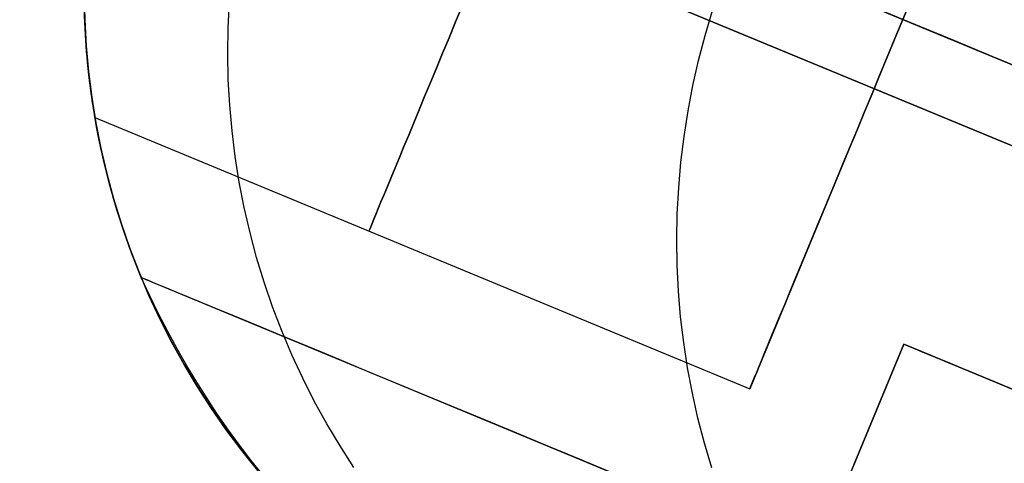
# Model space of a CAD drawing. Extents: x -3378 to 3007, y -425 to 173.
# Tile 238 of 256: x 347 to 367, y 6 to 15. Entities that reach past the tile are written whole.
import ezdxf

# ---------------------------------------------------------------- set-up
doc = ezdxf.new("R2010")
doc.units = 0
doc.layers.add('PREDEFINITO', color=7, linetype='CONTINUOUS')

msp = doc.modelspace()

# ---------------------------------------------------------------- linework, layer by layer
at = {"layer": 'PREDEFINITO'}
for p, q in [((367.598, 22.411, 1837.917), (361.475, 7.629, 1837.917)), ((367.598, 22.411, 2262), (361.475, 7.629, 2262)), ((367.598, 22.411, 1413.834), (361.475, 7.629, 1413.834)), ((381.633, 7.938, 2286.5), (349.297, 21.332, 2286.5)), ((381.633, 7.938, 2283.5), (349.297, 21.332, 2283.5)), ((349.297, 21.332, 2062.958), (381.633, 7.938, 2062.958)), ((349.297, 21.332, 2059.958), (381.633, 7.938, 2059.958)), ((349.297, 21.332, 1612.875), (381.633, 7.938, 1612.875)), ((349.297, 21.332, 1615.875), (381.633, 7.938, 1615.875)), ((381.059, 6.553, 2285), (348.792, 19.918, 2285)), ((348.792, 19.918, 2061.458), (381.059, 6.553, 2061.458)), ((348.792, 19.918, 1614.375), (381.059, 6.553, 1614.375)), ((348.166, 15.01, 2295), (348.155, 15.527, 2295)), ((348.155, 15.527, 1820), (348.166, 15.01, 1820)), ((348.166, 15.01, 2057.5), (348.155, 15.527, 2057.5)), ((351.036, 14.855, 2364.099), (351.061, 15.372, 2364.115)), ((360.581, 14.701, 2435.093), (360.729, 15.197, 2435.103)), ((348.167, 14.986, 1842.854), (348.162, 15.119, 1843.004)), ((348.162, 15.119, 1832.83), (348.167, 14.986, 1832.98)), ((348.167, 14.986, 2266.937), (348.162, 15.119, 2267.087)), ((348.162, 15.119, 2256.913), (348.167, 14.986, 2257.063)), ((348.167, 14.986, 1418.771), (348.162, 15.119, 1418.921)), ((348.162, 15.119, 1408.747), (348.167, 14.986, 1408.897)), ((348.174, 14.838, 1346.449), (348.163, 15.086, 1346.345)), ((348.195, 14.493, 2295), (348.166, 15.01, 2295)), ((348.166, 15.01, 1820), (348.195, 14.493, 1820)), ((348.195, 14.493, 2057.5), (348.166, 15.01, 2057.5)), ((348.173, 14.857, 1842.701), (348.167, 14.986, 1842.854)), ((348.167, 14.986, 1832.98), (348.173, 14.857, 1833.133)), ((348.173, 14.857, 2266.784), (348.167, 14.986, 2266.937)), ((348.167, 14.986, 2257.063), (348.173, 14.857, 2257.216)), ((348.173, 14.857, 1418.618), (348.167, 14.986, 1418.771)), ((348.167, 14.986, 1408.897), (348.173, 14.857, 1409.05)), ((348.18, 14.732, 1842.545), (348.173, 14.857, 1842.701)), ((348.173, 14.857, 1833.133), (348.18, 14.732, 1833.289)), ((348.18, 14.732, 2266.628), (348.173, 14.857, 2266.784)), ((348.173, 14.857, 2257.216), (348.18, 14.732, 2257.372)), ((348.18, 14.732, 1418.462), (348.173, 14.857, 1418.618)), ((348.173, 14.857, 1409.05), (348.18, 14.732, 1409.206)), ((348.188, 14.592, 1346.557), (348.174, 14.838, 1346.449)), ((351.028, 14.337, 2364.082), (351.036, 14.855, 2364.099)), ((348.187, 14.61, 1842.386), (348.18, 14.732, 1842.545)), ((348.18, 14.732, 1833.289), (348.187, 14.61, 1833.448)), ((348.187, 14.61, 2266.469), (348.18, 14.732, 2266.628)), ((348.18, 14.732, 2257.372), (348.187, 14.61, 2257.531)), ((348.187, 14.61, 1418.303), (348.18, 14.732, 1418.462)), ((348.18, 14.732, 1409.206), (348.187, 14.61, 1409.365)), ((348.195, 14.491, 1842.224), (348.187, 14.61, 1842.386)), ((348.187, 14.61, 1833.448), (348.195, 14.491, 1833.61)), ((348.195, 14.491, 2266.307), (348.187, 14.61, 2266.469)), ((348.187, 14.61, 2257.531), (348.195, 14.491, 2257.693)), ((348.195, 14.491, 1418.141), (348.187, 14.61, 1418.303)), ((348.187, 14.61, 1409.365), (348.195, 14.491, 1409.527)), ((348.207, 14.343, 1346.67), (348.188, 14.592, 1346.557)), ((360.449, 14.201, 2435.08), (360.581, 14.701, 2435.093)), ((348.242, 13.977, 2295), (348.195, 14.493, 2295)), ((348.195, 14.493, 1820), (348.242, 13.977, 1820)), ((348.242, 13.977, 2057.5), (348.195, 14.493, 2057.5)), ((348.204, 14.377, 1842.06), (348.195, 14.491, 1842.224)), ((348.195, 14.491, 1833.61), (348.204, 14.377, 1833.774)), ((348.204, 14.377, 2266.143), (348.195, 14.491, 2266.307)), ((348.195, 14.491, 2257.693), (348.204, 14.377, 2257.857)), ((348.204, 14.377, 1417.977), (348.195, 14.491, 1418.141)), ((348.195, 14.491, 1409.527), (348.204, 14.377, 1409.691)), ((348.214, 14.267, 1841.893), (348.204, 14.377, 1842.06)), ((348.204, 14.377, 1833.774), (348.214, 14.267, 1833.941)), ((348.214, 14.267, 2265.976), (348.204, 14.377, 2266.143)), ((348.204, 14.377, 2257.857), (348.214, 14.267, 2258.024)), ((348.214, 14.267, 1417.81), (348.204, 14.377, 1417.977)), ((348.204, 14.377, 1409.691), (348.214, 14.267, 1409.858)), ((348.23, 14.095, 1346.786), (348.207, 14.343, 1346.67)), ((348.223, 14.16, 1841.723), (348.214, 14.267, 1841.893)), ((348.214, 14.267, 1833.941), (348.223, 14.16, 1834.111)), ((348.223, 14.16, 2265.806), (348.214, 14.267, 2265.976)), ((348.214, 14.267, 2258.024), (348.223, 14.16, 2258.194)), ((348.223, 14.16, 1417.64), (348.214, 14.267, 1417.81)), ((348.214, 14.267, 1409.858), (348.223, 14.16, 1410.028)), ((351.039, 13.82, 2364.063), (351.028, 14.337, 2364.082)), ((360.335, 13.696, 2435.064), (360.449, 14.201, 2435.08)), ((348.234, 14.058, 1841.551), (348.223, 14.16, 1841.723)), ((348.223, 14.16, 1834.111), (348.234, 14.058, 1834.283)), ((348.234, 14.058, 2265.634), (348.223, 14.16, 2265.806)), ((348.223, 14.16, 2258.194), (348.234, 14.058, 2258.366)), ((348.234, 14.058, 1417.468), (348.223, 14.16, 1417.64)), ((348.223, 14.16, 1410.028), (348.234, 14.058, 1410.2)), ((348.257, 13.849, 1346.905), (348.23, 14.095, 1346.786)), ((348.244, 13.961, 1841.376), (348.234, 14.058, 1841.551)), ((348.234, 14.058, 1834.283), (348.244, 13.961, 1834.458)), ((348.244, 13.961, 2265.459), (348.234, 14.058, 2265.634)), ((348.234, 14.058, 2258.366), (348.244, 13.961, 2258.541)), ((348.244, 13.961, 1417.293), (348.234, 14.058, 1417.468)), ((348.234, 14.058, 1410.2), (348.244, 13.961, 1410.375)), ((348.307, 13.463, 2295), (348.242, 13.977, 2295)), ((348.242, 13.977, 1820), (348.307, 13.463, 1820)), ((348.307, 13.463, 2057.5), (348.242, 13.977, 2057.5)), ((348.254, 13.867, 1841.199), (348.244, 13.961, 1841.376)), ((348.244, 13.961, 1834.458), (348.254, 13.867, 1834.635)), ((348.254, 13.867, 2265.282), (348.244, 13.961, 2265.459)), ((348.244, 13.961, 2258.541), (348.254, 13.867, 2258.718)), ((348.254, 13.867, 1417.116), (348.244, 13.961, 1417.293)), ((348.244, 13.961, 1410.375), (348.254, 13.867, 1410.552)), ((348.265, 13.778, 1841.02), (348.254, 13.867, 1841.199)), ((348.254, 13.867, 1834.635), (348.265, 13.778, 1834.814)), ((348.265, 13.778, 2265.103), (348.254, 13.867, 2265.282)), ((348.254, 13.867, 2258.718), (348.265, 13.778, 2258.897)), ((348.265, 13.778, 1416.937), (348.254, 13.867, 1417.116)), ((348.254, 13.867, 1410.552), (348.265, 13.778, 1410.731)), ((348.287, 13.605, 1347.027), (348.257, 13.849, 1346.905)), ((351.067, 13.303, 2364.043), (351.039, 13.82, 2364.063)), ((348.276, 13.694, 1840.838), (348.265, 13.778, 1841.02)), ((348.265, 13.778, 1834.814), (348.276, 13.694, 1834.996)), ((348.276, 13.694, 2264.921), (348.265, 13.778, 2265.103)), ((348.265, 13.778, 2258.897), (348.276, 13.694, 2259.079)), ((348.276, 13.694, 1416.755), (348.265, 13.778, 1416.937)), ((348.265, 13.778, 1410.731), (348.276, 13.694, 1410.913)), ((348.286, 13.614, 1840.653), (348.276, 13.694, 1840.838)), ((348.276, 13.694, 1834.996), (348.286, 13.614, 1835.18)), ((348.286, 13.614, 2264.737), (348.276, 13.694, 2264.921)), ((348.276, 13.694, 2259.079), (348.286, 13.614, 2259.263)), ((348.286, 13.614, 1416.57), (348.276, 13.694, 1416.755)), ((348.276, 13.694, 1410.913), (348.286, 13.614, 1411.097)), ((348.296, 13.539, 1840.467), (348.286, 13.614, 1840.653)), ((348.286, 13.614, 1835.18), (348.296, 13.539, 1835.366)), ((348.296, 13.539, 2264.55), (348.286, 13.614, 2264.737)), ((348.286, 13.614, 2259.263), (348.296, 13.539, 2259.45)), ((348.296, 13.539, 1416.384), (348.286, 13.614, 1416.57)), ((348.286, 13.614, 1411.097), (348.296, 13.539, 1411.283)), ((348.322, 13.359, 1347.154), (348.287, 13.605, 1347.027)), ((360.238, 13.188, 2435.045), (360.335, 13.696, 2435.064)), ((348.306, 13.47, 1840.279), (348.296, 13.539, 1840.467)), ((348.296, 13.539, 1835.366), (348.306, 13.47, 1835.554)), ((348.306, 13.47, 2264.362), (348.296, 13.539, 2264.55)), ((348.296, 13.539, 2259.45), (348.306, 13.47, 2259.638)), ((348.306, 13.47, 1416.196), (348.296, 13.539, 1416.384)), ((348.296, 13.539, 1411.283), (348.306, 13.47, 1411.471)), ((348.315, 13.405, 1840.09), (348.306, 13.47, 1840.279)), ((348.306, 13.47, 1835.554), (348.315, 13.405, 1835.744)), ((348.315, 13.405, 2264.173), (348.306, 13.47, 2264.362)), ((348.306, 13.47, 2259.638), (348.315, 13.405, 2259.827)), ((348.315, 13.405, 1416.006), (348.306, 13.47, 1416.196)), ((348.306, 13.47, 1411.471), (348.315, 13.405, 1411.661)), ((348.389, 12.952, 2295), (348.307, 13.463, 2295)), ((348.307, 13.463, 1820), (348.389, 12.952, 1820)), ((348.389, 12.952, 2057.5), (348.307, 13.463, 2057.5)), ((348.324, 13.346, 1839.898), (348.315, 13.405, 1840.09)), ((348.315, 13.405, 1835.744), (348.324, 13.346, 1835.936)), ((348.324, 13.346, 2263.981), (348.315, 13.405, 2264.173)), ((348.315, 13.405, 2259.827), (348.324, 13.346, 2260.019)), ((348.324, 13.346, 1415.815), (348.315, 13.405, 1416.006)), ((348.315, 13.405, 1411.661), (348.324, 13.346, 1411.853)), ((348.361, 13.115, 1347.284), (348.322, 13.359, 1347.154)), ((348.332, 13.292, 1839.705), (348.324, 13.346, 1839.898)), ((348.324, 13.346, 1835.936), (348.332, 13.292, 1836.129)), ((348.332, 13.292, 2263.788), (348.324, 13.346, 2263.981)), ((348.324, 13.346, 2260.019), (348.332, 13.292, 2260.212)), ((348.332, 13.292, 1415.622), (348.324, 13.346, 1415.815)), ((348.324, 13.346, 1411.853), (348.332, 13.292, 1412.046)), ((348.34, 13.243, 1839.51), (348.332, 13.292, 1839.705)), ((348.332, 13.292, 1836.129), (348.34, 13.243, 1836.324)), ((348.34, 13.243, 2263.593), (348.332, 13.292, 2263.788)), ((348.332, 13.292, 2260.212), (348.34, 13.243, 2260.407)), ((348.34, 13.243, 1415.427), (348.332, 13.292, 1415.622)), ((348.332, 13.292, 1412.046), (348.34, 13.243, 1412.241)), ((348.347, 13.199, 1839.314), (348.34, 13.243, 1839.51)), ((348.34, 13.243, 1836.324), (348.347, 13.199, 1836.52)), ((348.347, 13.199, 2263.397), (348.34, 13.243, 2263.593)), ((348.34, 13.243, 2260.407), (348.347, 13.199, 2260.603)), ((348.347, 13.199, 1415.231), (348.34, 13.243, 1415.427)), ((348.34, 13.243, 1412.241), (348.347, 13.199, 1412.437)), ((351.113, 12.788, 2364.021), (351.067, 13.303, 2364.043)), ((348.353, 13.162, 1839.116), (348.347, 13.199, 1839.314)), ((348.347, 13.199, 1836.52), (348.353, 13.162, 1836.718)), ((348.353, 13.162, 2263.199), (348.347, 13.199, 2263.397)), ((348.347, 13.199, 2260.603), (348.353, 13.162, 2260.801)), ((348.353, 13.162, 1415.033), (348.347, 13.199, 1415.231)), ((348.347, 13.199, 1412.437), (348.353, 13.162, 1412.634)), ((348.358, 13.13, 1838.918), (348.353, 13.162, 1839.116)), ((348.353, 13.162, 1836.718), (348.358, 13.13, 1836.916)), ((348.358, 13.13, 2263.001), (348.353, 13.162, 2263.199)), ((348.353, 13.162, 2260.801), (348.358, 13.13, 2260.999)), ((348.358, 13.13, 1414.835), (348.353, 13.162, 1415.033)), ((348.353, 13.162, 1412.634), (348.358, 13.13, 1412.833)), ((348.363, 13.104, 1838.719), (348.358, 13.13, 1838.918)), ((348.358, 13.13, 1836.916), (348.363, 13.104, 1837.115)), ((348.363, 13.104, 2262.802), (348.358, 13.13, 2263.001)), ((348.358, 13.13, 2260.999), (348.363, 13.104, 2261.198)), ((348.363, 13.104, 1414.636), (348.358, 13.13, 1414.835)), ((348.358, 13.13, 1412.833), (348.363, 13.104, 1413.032)), ((348.404, 12.872, 1347.416), (348.361, 13.115, 1347.284)), ((348.366, 13.083, 1838.519), (348.363, 13.104, 1838.719)), ((348.363, 13.104, 1837.115), (348.366, 13.083, 1837.315)), ((348.366, 13.083, 2262.602), (348.363, 13.104, 2262.802)), ((348.363, 13.104, 2261.198), (348.366, 13.083, 2261.398)), ((348.366, 13.083, 1414.436), (348.363, 13.104, 1414.636)), ((348.363, 13.104, 1413.032), (348.366, 13.083, 1413.232)), ((348.369, 13.068, 1838.319), (348.366, 13.083, 1838.519)), ((348.366, 13.083, 1837.315), (348.369, 13.068, 1837.515)), ((348.369, 13.068, 2262.402), (348.366, 13.083, 2262.602)), ((348.366, 13.083, 2261.398), (348.369, 13.068, 2261.598)), ((348.369, 13.068, 1414.236), (348.366, 13.083, 1414.436)), ((348.366, 13.083, 1413.232), (348.369, 13.068, 1413.432)), ((348.37, 13.06, 1838.118), (348.369, 13.068, 1838.319)), ((348.369, 13.068, 1837.515), (348.37, 13.06, 1837.716)), ((348.37, 13.06, 2262.201), (348.369, 13.068, 2262.402)), ((348.369, 13.068, 2261.598), (348.37, 13.06, 2261.799)), ((348.37, 13.06, 1414.035), (348.369, 13.068, 1414.236)), ((348.369, 13.068, 1413.432), (348.37, 13.06, 1413.633)), ((348.371, 13.057, 1837.917), (348.37, 13.06, 1838.118)), ((348.37, 13.06, 1837.716), (348.371, 13.057, 1837.917)), ((348.371, 13.057, 2262), (348.37, 13.06, 2262.201)), ((348.37, 13.06, 2261.799), (348.371, 13.057, 2262)), ((348.371, 13.057, 1413.834), (348.37, 13.06, 1414.035)), ((348.37, 13.06, 1413.633), (348.371, 13.057, 1413.834)), ((348.371, 13.057, 1837.917), (361.475, 7.629, 1837.917)), ((348.371, 13.057, 2262), (361.475, 7.629, 2262)), ((348.371, 13.057, 1413.834), (361.475, 7.629, 1413.834)), ((360.158, 12.676, 2435.022), (360.238, 13.188, 2435.045)), ((348.489, 12.444, 2295), (348.389, 12.952, 2295)), ((348.389, 12.952, 1820), (348.489, 12.444, 1820)), ((348.489, 12.444, 2057.5), (348.389, 12.952, 2057.5)), ((348.45, 12.632, 1347.551), (348.404, 12.872, 1347.416)), ((348.501, 12.39, 1347.691), (348.45, 12.632, 1347.551)), ((351.176, 12.274, 2363.998), (351.113, 12.788, 2364.021)), ((360.095, 12.163, 2434.997), (360.158, 12.676, 2435.022)), ((348.606, 11.939, 2295), (348.489, 12.444, 2295)), ((348.489, 12.444, 1820), (348.606, 11.939, 1820)), ((348.606, 11.939, 2057.5), (348.489, 12.444, 2057.5)), ((348.555, 12.15, 1347.834), (348.501, 12.39, 1347.691)), ((351.258, 11.764, 2363.974), (351.176, 12.274, 2363.998)), ((348.675, 11.678, 1348.126), (348.555, 12.15, 1347.834)), ((360.051, 11.648, 2434.968), (360.095, 12.163, 2434.997)), ((348.741, 11.439, 2295), (348.606, 11.939, 2295)), ((348.606, 11.939, 1820), (348.741, 11.439, 1820)), ((348.741, 11.439, 2057.5), (348.606, 11.939, 2057.5)), ((348.81, 11.206, 1348.433), (348.675, 11.678, 1348.126)), ((351.357, 11.256, 2363.948), (351.258, 11.764, 2363.974)), ((360.023, 11.132, 2434.936), (360.051, 11.648, 2434.968)), ((348.893, 10.944, 2295), (348.741, 11.439, 2295)), ((348.741, 11.439, 1820), (348.893, 10.944, 1820)), ((348.893, 10.944, 2057.5), (348.741, 11.439, 2057.5)), ((351.473, 10.752, 2363.921), (351.357, 11.256, 2363.948)), ((348.96, 10.744, 1348.75), (348.81, 11.206, 1348.433)), ((360.014, 10.615, 2434.901), (360.023, 11.132, 2434.936)), ((349.062, 10.455, 2295), (348.893, 10.944, 2295)), ((348.893, 10.944, 1820), (349.062, 10.455, 1820)), ((349.062, 10.455, 2057.5), (348.893, 10.944, 2057.5)), ((349.122, 10.293, 1349.074), (348.96, 10.744, 1348.75)), ((351.606, 10.253, 2363.892), (351.473, 10.752, 2363.921)), ((349.248, 9.972, 2295), (349.062, 10.455, 2295)), ((349.062, 10.455, 1820), (349.248, 9.972, 1820)), ((349.248, 9.972, 2057.5), (349.062, 10.455, 2057.5)), ((360.022, 10.099, 2434.863), (360.014, 10.615, 2434.901)), ((349.297, 9.852, 1349.406), (349.122, 10.293, 1349.074)), ((351.757, 9.758, 2363.863), (351.606, 10.253, 2363.892)), ((360.047, 9.583, 2434.822), (360.022, 10.099, 2434.863)), ((349.45, 9.495, 2295), (349.248, 9.972, 2295)), ((349.248, 9.972, 1820), (349.45, 9.495, 1820)), ((349.45, 9.495, 2057.5), (349.248, 9.972, 2057.5)), ((349.297, 9.852, 1820), (349.297, 9.852, 1349.406)), ((349.297, 9.852, 2295), (349.297, 9.852, 1820)), ((351.925, 9.269, 2363.832), (351.757, 9.758, 2363.863)), ((349.669, 9.025, 2295), (349.45, 9.495, 2295)), ((349.45, 9.495, 1820), (349.669, 9.025, 1820)), ((349.669, 9.025, 2057.5), (349.45, 9.495, 2057.5)), ((360.09, 9.069, 2434.778), (360.047, 9.583, 2434.822)), ((352.109, 8.786, 2363.8), (351.925, 9.269, 2363.832)), ((360.151, 8.557, 2434.732), (360.09, 9.069, 2434.778)), ((349.903, 8.564, 2295), (349.669, 9.025, 2295)), ((349.669, 9.025, 1820), (349.903, 8.564, 1820)), ((349.903, 8.564, 2057.5), (349.669, 9.025, 2057.5)), ((352.31, 8.31, 2363.767), (352.109, 8.786, 2363.8)), ((350.154, 8.111, 2295), (349.903, 8.564, 2295)), ((349.903, 8.564, 1820), (350.154, 8.111, 1820)), ((350.154, 8.111, 2057.5), (349.903, 8.564, 2057.5)), ((360.229, 8.048, 2434.682), (360.151, 8.557, 2434.732)), ((364.554, 8.518, 1364.24), (361.11, 0.203, 1364.24)), ((364.554, 8.518, 2295), (361.11, 0.203, 2295)), ((364.554, 8.518, 2114.149), (361.11, 0.203, 2114.149)), ((361.11, 0.203, 1541), (364.554, 8.518, 1541)), ((364.554, 8.518, 1450.575), (361.11, 0.203, 1450.575)), ((364.554, 8.518, 2204.575), (361.11, 0.203, 2204.575)), ((364.554, 8.518, 1827.575), (361.11, 0.203, 1827.575)), ((364.554, 8.518, 1541), (364.554, 8.518, 1364.24)), ((370.098, 6.222, 1370.42), (364.554, 8.518, 1364.24)), ((364.554, 8.518, 1541), (370.098, 6.222, 1541)), ((370.098, 6.222, 2295), (364.554, 8.518, 2295)), ((370.098, 6.222, 2114.149), (364.554, 8.518, 2114.149)), ((364.554, 8.518, 2295), (364.554, 8.518, 2114.149)), ((364.554, 8.518, 2114.149), (364.554, 8.518, 1541)), ((370.098, 6.222, 1450.575), (364.554, 8.518, 1450.575)), ((370.098, 6.222, 2204.575), (364.554, 8.518, 2204.575)), ((370.098, 6.222, 1827.575), (364.554, 8.518, 1827.575)), ((352.527, 7.841, 2363.732), (352.31, 8.31, 2363.767)), ((350.42, 7.666, 2295), (350.154, 8.111, 2295)), ((350.154, 8.111, 1820), (350.42, 7.666, 1820)), ((350.42, 7.666, 2057.5), (350.154, 8.111, 2057.5)), ((360.325, 7.541, 2434.63), (360.229, 8.048, 2434.682)), ((352.76, 7.38, 2363.697), (352.527, 7.841, 2363.732)), ((350.701, 7.232, 2295), (350.42, 7.666, 2295)), ((350.42, 7.666, 1820), (350.701, 7.232, 1820)), ((350.701, 7.232, 2057.5), (350.42, 7.666, 2057.5)), ((360.437, 7.039, 2434.575), (360.325, 7.541, 2434.63)), ((353.009, 6.928, 2363.661), (352.76, 7.38, 2363.697)), ((350.997, 6.807, 2295), (350.701, 7.232, 2295)), ((350.701, 7.232, 1820), (350.997, 6.807, 1820)), ((350.997, 6.807, 2057.5), (350.701, 7.232, 2057.5)), ((353.274, 6.484, 2363.623), (353.009, 6.928, 2363.661)), ((360.567, 6.541, 2434.518), (360.437, 7.039, 2434.575)), ((351.307, 6.392, 2295), (350.997, 6.807, 2295)), ((350.997, 6.807, 1820), (351.307, 6.392, 1820)), ((351.307, 6.392, 2057.5), (350.997, 6.807, 2057.5)), ((360.714, 6.048, 2434.458), (360.567, 6.541, 2434.518)), ((351.632, 5.989, 2295), (351.307, 6.392, 2295)), ((351.307, 6.392, 1820), (351.632, 5.989, 1820)), ((351.632, 5.989, 2057.5), (351.307, 6.392, 2057.5)), ((353.553, 6.05, 2363.585), (353.274, 6.484, 2363.623))]:
    msp.add_line(p, q, dxfattribs=at)
at = {"layer": 'PREDEFINITO', "extrusion": (-1.98052e-14, -8.20358e-15, -1)}
for centre in [(-335.434, 27.074, -1255), (-335.434, 27.074, -1235), (-335.434, 27.074, -1245)]:
    msp.add_circle(centre, 15, dxfattribs=at)
at = {"layer": 'PREDEFINITO'}
for centre in [(335.434, 27.074, 1255), (335.434, 27.074, 3155), (335.434, 27.074, 2205)]:
    msp.add_circle(centre, 15, dxfattribs=at)
at = {"layer": 'PREDEFINITO', "extrusion": (1.98052e-14, 8.20358e-15, -1)}
for centre in [(-335.434, 27.074, -3155), (-335.434, 27.074, -3175), (-335.434, 27.074, -3165)]:
    msp.add_circle(centre, 15, dxfattribs=at)
at = {"layer": 'PREDEFINITO', "extrusion": (0.92388, -0.382683, 1.19904e-14)}
for centre in [(153.379, 1837.917, 322.79), (153.379, 2262, 322.79), (153.379, 1413.834, 322.79)]:
    msp.add_circle(centre, 8, dxfattribs=at)
at = {"layer": 'PREDEFINITO', "extrusion": (0.92388, -0.382683, 1.85962e-14)}
for centre in [(153.379, 1837.917, 331.04), (153.379, 2262, 331.04), (153.379, 1413.834, 331.04)]:
    msp.add_circle(centre, 8, dxfattribs=at)
at = {"layer": 'PREDEFINITO', "extrusion": (-0.382683, -0.92388, 6.05269e-17)}
msp.add_arc((314.545, 2115, -163.985), 765.607, 270.328796, 359.999998, dxfattribs=at)
at = {"layer": 'PREDEFINITO', "extrusion": (-0.382683, -0.92388, -3.63162e-16)}
msp.add_arc((1084.545, 2295, -163.985), 765.607, 90.328797, 179.999997, dxfattribs=at)
at = {"layer": 'PREDEFINITO', "extrusion": (-0.382683, -0.92388, -3.55521e-16)}
msp.add_arc((314.545, 2115, -153.379), 770, 270, 0, dxfattribs=at)
at = {"layer": 'PREDEFINITO', "extrusion": (-0.382683, -0.92388, 7.11043e-16)}
msp.add_arc((1084.545, 2295, -153.379), 770, 90, 180, dxfattribs=at)
at = {"layer": 'PREDEFINITO', "extrusion": (0.663547, -0.263212, -0.700303)}
msp.add_arc((159.988, 1202.981, -715.812), 26.59, 179.634, 214.0284, dxfattribs=at)
at = {"layer": 'PREDEFINITO', "extrusion": (-0.382683, -0.92388, -1.02896e-15)}
msp.add_arc((314.545, 2115, -142.772), 765.607, 270.328796, 359.999998, dxfattribs=at)
at = {"layer": 'PREDEFINITO', "extrusion": (-0.382683, -0.92388, 1.2408e-15)}
msp.add_arc((1084.545, 2295, -142.772), 765.607, 90.328797, 179.999997, dxfattribs=at)
at = {"layer": 'PREDEFINITO', "extrusion": (-0.382683, -0.92388, 6.50676e-17)}
msp.add_arc((314.545, 2115, -147.379), 751, 271.449718, 359.999998, dxfattribs=at)
at = {"layer": 'PREDEFINITO', "extrusion": (-0.382683, -0.92388, 9.76014e-16)}
msp.add_arc((1084.545, 2295, -147.379), 751, 91.449718, 179.999999, dxfattribs=at)

doc.saveas('drawing.dxf')
